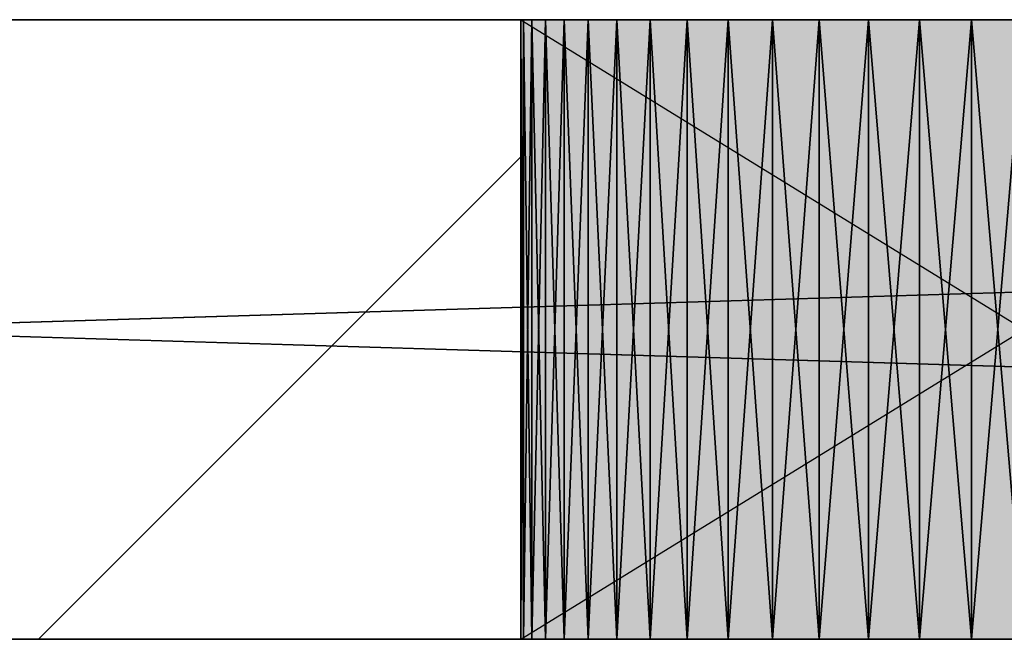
# Model space of a CAD drawing. Header units: millimetres. Extents: x 40580 to 559114, y -343730 to 81020.
# Tile 110 of 256: x 247700 to 248018, y -79493 to -79293. Entities that reach past the tile are written whole.
import ezdxf

# ---------------------------------------------------------------- set-up
doc = ezdxf.new("R2010")
doc.units = ezdxf.units.MM
doc.linetypes.add('______11', pattern=[500, 400, -50, 0, -50])
doc.linetypes.add('______5', pattern=[1100, 800, -100, 100, -100])
for name, color, linetype in [('____________', 7, 'Continuous'), ('___________________', 253, '______5'), ('__________________________', 22, 'Continuous')]:
    doc.layers.add(name, color=color, linetype=linetype)
doc.layers.add('Standard', color=7, linetype='Continuous', lineweight=25)

msp = doc.modelspace()

# ---------------------------------------------------------------- linework, layer by layer
at = {"layer": '____________', "color": 253, "linetype": '______5'}
msp.add_lwpolyline([(247706.44, -79493.15), (247706.44, -79493.15), (247862.15, -79337.44)], dxfattribs=at)
at = {"layer": '___________________', "color": 253, "linetype": '______11'}
msp.add_line((235004.65, -79293.15), (282084.65, -79293.15), dxfattribs=at)
msp.add_line((235004.65, -79293.15), (282084.65, -79293.15), dxfattribs=at)
at = {"layer": '__________________________', "color": 92, "linetype": 'Continuous'}
for p, q in [((248187.15, -79293.15), (247862.15, -79293.15)), ((247862.15, -79293.15), (247862.15, -79493.15)), ((247862.15, -79293.15), (248187.15, -79493.15)), ((247862.15, -79493.15), (248187.15, -79293.15)), ((247862.15, -79493.15), (248187.15, -79493.15))]:
    msp.add_line(p, q, dxfattribs=at)
at = {"layer": 'Standard', "color": 3, "linetype": 'Continuous'}
for points in [[(247862.15, -79493.15), (247862.15, -79293.15), (248187.15, -79493.15)], [(248187.15, -79493.15), (247862.15, -79293.15), (248187.15, -79293.15)]]:
    msp.add_solid(points, dxfattribs=at)

# ---------------------------------------------------------------- meshes
at = {"layer": '____________', "color": 7, "linetype": 'Continuous'}
mesh = msp.add_polyface(dxfattribs=at)
corners = [(250924.65, -79293.15, -3800), (244324.65, -79293.15, -3800), (244324.65, -79293.15, -350), (250924.65, -79293.15, -350), (246079.2, -79293.15, -2469.78), (246073.1, -79293.15, -2453.91), (246065.38, -79293.15, -2438.75), (246056.12, -79293.15, -2424.48), (246045.41, -79293.15, -2411.27), (246033.38, -79293.15, -2399.24), (246020.17, -79293.15, -2388.53), (246005.9, -79293.15, -2379.27), (245990.74, -79293.15, -2371.55), (245974.87, -79293.15, -2365.45), (245958.44, -79293.15, -2361.05), (245941.64, -79293.15, -2358.39), (245924.65, -79293.15, -2357.5), (245907.66, -79293.15, -2358.39), (245890.86, -79293.15, -2361.05), (245874.43, -79293.15, -2365.45), (245858.56, -79293.15, -2371.55), (245843.4, -79293.15, -2379.27), (245829.14, -79293.15, -2388.53), (245815.92, -79293.15, -2399.24), (245803.89, -79293.15, -2411.27), (245793.18, -79293.15, -2424.48), (245783.92, -79293.15, -2438.75), (245776.2, -79293.15, -2453.91), (245770.1, -79293.15, -2469.78), (245765.7, -79293.15, -2486.21), (245763.04, -79293.15, -2503.01), (245762.15, -79293.15, -2520), (245763.04, -79293.15, -2536.99), (245765.7, -79293.15, -2553.79), (245770.1, -79293.15, -2570.22), (245776.2, -79293.15, -2586.09), (245783.92, -79293.15, -2601.25), (245793.18, -79293.15, -2615.52), (245803.89, -79293.15, -2628.73), (245815.92, -79293.15, -2640.76), (245829.14, -79293.15, -2651.47), (245843.4, -79293.15, -2660.73), (245858.56, -79293.15, -2668.45), (245874.43, -79293.15, -2674.55), (245890.86, -79293.15, -2678.95), (245907.66, -79293.15, -2681.61), (245924.65, -79293.15, -2682.5), (245941.64, -79293.15, -2681.61), (245958.44, -79293.15, -2678.95), (245974.87, -79293.15, -2674.55), (245990.74, -79293.15, -2668.45), (246005.9, -79293.15, -2660.73), (246020.17, -79293.15, -2651.47), (246033.38, -79293.15, -2640.76), (246045.41, -79293.15, -2628.73), (246056.12, -79293.15, -2615.52), (246065.38, -79293.15, -2601.25), (246073.1, -79293.15, -2586.09), (246079.2, -79293.15, -2570.22), (246083.6, -79293.15, -2553.79), (246086.26, -79293.15, -2536.99), (246087.15, -79293.15, -2520), (246086.26, -79293.15, -2503.01), (246083.6, -79293.15, -2486.21), (246679.2, -79293.15, -2469.78), (246673.1, -79293.15, -2453.91), (246665.38, -79293.15, -2438.75), (246656.12, -79293.15, -2424.48), (246645.41, -79293.15, -2411.27), (246633.38, -79293.15, -2399.24), (246620.17, -79293.15, -2388.53), (246605.9, -79293.15, -2379.27), (246590.74, -79293.15, -2371.55), (246574.87, -79293.15, -2365.45), (246558.44, -79293.15, -2361.05), (246541.64, -79293.15, -2358.39), (246524.65, -79293.15, -2357.5), (246507.66, -79293.15, -2358.39), (246490.86, -79293.15, -2361.05), (246474.43, -79293.15, -2365.45), (246458.56, -79293.15, -2371.55), (246443.4, -79293.15, -2379.27), (246429.14, -79293.15, -2388.53), (246415.92, -79293.15, -2399.24), (246403.89, -79293.15, -2411.27), (246393.18, -79293.15, -2424.48), (246383.92, -79293.15, -2438.75), (246376.2, -79293.15, -2453.91), (246370.1, -79293.15, -2469.78), (246365.7, -79293.15, -2486.21), (246363.04, -79293.15, -2503.01), (246362.15, -79293.15, -2520), (246363.04, -79293.15, -2536.99), (246365.7, -79293.15, -2553.79), (246370.1, -79293.15, -2570.22), (246376.2, -79293.15, -2586.09), (246383.92, -79293.15, -2601.25), (246393.18, -79293.15, -2615.52), (246403.89, -79293.15, -2628.73), (246415.92, -79293.15, -2640.76), (246429.14, -79293.15, -2651.47), (246443.4, -79293.15, -2660.73), (246458.56, -79293.15, -2668.45), (246474.43, -79293.15, -2674.55), (246490.86, -79293.15, -2678.95), (246507.66, -79293.15, -2681.61), (246524.65, -79293.15, -2682.5), (246541.64, -79293.15, -2681.61), (246558.44, -79293.15, -2678.95), (246574.87, -79293.15, -2674.55), (246590.74, -79293.15, -2668.45), (246605.9, -79293.15, -2660.73), (246620.17, -79293.15, -2651.47), (246633.38, -79293.15, -2640.76), (246645.41, -79293.15, -2628.73), (246656.12, -79293.15, -2615.52), (246665.38, -79293.15, -2601.25), (246673.1, -79293.15, -2586.09), (246679.2, -79293.15, -2570.22), (246683.6, -79293.15, -2553.79), (246686.26, -79293.15, -2536.99), (246687.15, -79293.15, -2520), (246686.26, -79293.15, -2503.01), (246683.6, -79293.15, -2486.21), (248179.2, -79293.15, -2469.78), (248173.1, -79293.15, -2453.91), (248165.38, -79293.15, -2438.75), (248156.12, -79293.15, -2424.48), (248145.41, -79293.15, -2411.27), (248133.38, -79293.15, -2399.24), (248120.17, -79293.15, -2388.53), (248105.9, -79293.15, -2379.27), (248090.74, -79293.15, -2371.55), (248074.87, -79293.15, -2365.45), (248058.44, -79293.15, -2361.05), (248041.64, -79293.15, -2358.39), (248024.65, -79293.15, -2357.5), (248007.66, -79293.15, -2358.39), (247990.86, -79293.15, -2361.05), (247974.43, -79293.15, -2365.45), (247958.56, -79293.15, -2371.55), (247943.4, -79293.15, -2379.27), (247929.14, -79293.15, -2388.53), (247915.92, -79293.15, -2399.24), (247903.89, -79293.15, -2411.27), (247893.18, -79293.15, -2424.48), (247883.92, -79293.15, -2438.75), (247876.2, -79293.15, -2453.91), (247870.1, -79293.15, -2469.78), (247865.7, -79293.15, -2486.21), (247863.04, -79293.15, -2503.01), (247862.15, -79293.15, -2520), (247863.04, -79293.15, -2536.99), (247865.7, -79293.15, -2553.79), (247870.1, -79293.15, -2570.22), (247876.2, -79293.15, -2586.09), (247883.92, -79293.15, -2601.25), (247893.18, -79293.15, -2615.52), (247903.89, -79293.15, -2628.73), (247915.92, -79293.15, -2640.76), (247929.14, -79293.15, -2651.47), (247943.4, -79293.15, -2660.73), (247958.56, -79293.15, -2668.45), (247974.43, -79293.15, -2674.55), (247990.86, -79293.15, -2678.95), (248007.66, -79293.15, -2681.61), (248024.65, -79293.15, -2682.5), (248041.64, -79293.15, -2681.61), (248058.44, -79293.15, -2678.95), (248074.87, -79293.15, -2674.55), (248090.74, -79293.15, -2668.45), (248105.9, -79293.15, -2660.73), (248120.17, -79293.15, -2651.47), (248133.38, -79293.15, -2640.76), (248145.41, -79293.15, -2628.73), (248156.12, -79293.15, -2615.52), (248165.38, -79293.15, -2601.25), (248173.1, -79293.15, -2586.09), (248179.2, -79293.15, -2570.22), (248183.6, -79293.15, -2553.79), (248186.26, -79293.15, -2536.99), (248187.15, -79293.15, -2520), (248186.26, -79293.15, -2503.01), (248183.6, -79293.15, -2486.21)]
mesh.append_faces([[corners[k] for k in face] for face in [(0, 57, 104), (0, 119, 165), (138, 122, 3), (79, 5, 3)]], dxfattribs={"vtx0": -1, "vtx1": -1, "vtx2": -1, "color": 7})
mesh.append_faces([[corners[k] for k in face] for face in [(93, 57, 58), (60, 92, 93), (120, 155, 156), (121, 148, 149), (151, 120, 121), (0, 124, 125), (127, 3, 0), (148, 121, 122), (90, 4, 5), (9, 2, 3), (24, 1, 2)]], dxfattribs={"vtx0": -1, "vtx2": -1, "color": 7})
mesh.append_faces([[corners[k] for k in face] for face in [(58, 59, 93), (59, 60, 93), (60, 61, 92), (61, 62, 92), (62, 63, 92), (63, 4, 92), (93, 94, 57), (94, 95, 57), (95, 96, 57), (96, 97, 57), (97, 98, 57), (98, 99, 57), (99, 100, 57), (100, 101, 57), (101, 102, 57), (102, 103, 57), (103, 104, 57), (104, 105, 0), (105, 106, 0), (106, 107, 0), (107, 108, 0), (108, 109, 0), (109, 110, 0), (110, 111, 0), (111, 112, 0), (112, 113, 0), (113, 114, 0), (114, 115, 0), (115, 116, 0), (116, 117, 0), (117, 118, 0), (118, 119, 0), (119, 120, 156), (156, 157, 119), (157, 158, 119), (158, 159, 119), (159, 160, 119), (160, 161, 119), (161, 162, 119), (162, 163, 119), (163, 164, 119), (164, 165, 119), (165, 166, 0), (166, 167, 0), (167, 168, 0), (168, 169, 0), (169, 170, 0), (170, 171, 0), (171, 172, 0), (172, 173, 0), (173, 174, 0), (174, 175, 0), (175, 176, 0), (176, 177, 0), (177, 178, 0), (178, 179, 0), (179, 180, 0), (180, 181, 0), (181, 182, 0), (182, 183, 0), (183, 124, 0), (149, 150, 121), (150, 151, 121), (151, 152, 120), (152, 153, 120), (153, 154, 120), (154, 155, 120), (125, 126, 0), (126, 127, 0), (127, 128, 3), (128, 129, 3), (129, 130, 3), (130, 131, 3), (131, 132, 3), (132, 133, 3), (133, 134, 3), (134, 135, 3), (135, 136, 3), (136, 137, 3), (137, 138, 3), (138, 139, 122), (139, 140, 122), (140, 141, 122), (141, 142, 122), (142, 143, 122), (143, 144, 122), (144, 145, 122), (145, 146, 122), (146, 147, 122), (147, 148, 122), (122, 123, 3), (123, 64, 3), (64, 65, 3), (65, 66, 3), (66, 67, 3), (67, 68, 3), (68, 69, 3), (69, 70, 3), (70, 71, 3), (71, 72, 3), (72, 73, 3), (73, 74, 3), (74, 75, 3), (75, 76, 3), (76, 77, 3), (77, 78, 3), (78, 79, 3), (79, 80, 5), (80, 81, 5), (81, 82, 5), (82, 83, 5), (83, 84, 5), (84, 85, 5), (85, 86, 5), (86, 87, 5), (87, 88, 5), (88, 89, 5), (89, 90, 5), (90, 91, 4), (91, 92, 4), (5, 6, 3), (6, 7, 3), (7, 8, 3), (8, 9, 3), (9, 10, 2), (10, 11, 2), (11, 12, 2), (12, 13, 2), (13, 14, 2), (14, 15, 2), (15, 16, 2), (16, 17, 2), (17, 18, 2), (18, 19, 2), (19, 20, 2), (20, 21, 2), (21, 22, 2), (22, 23, 2), (23, 24, 2), (24, 25, 1), (25, 26, 1), (26, 27, 1), (27, 28, 1), (28, 29, 1), (29, 30, 1), (30, 31, 1), (31, 32, 1), (32, 33, 1), (33, 34, 1), (34, 35, 1), (35, 36, 1), (36, 37, 1), (37, 38, 1), (38, 39, 1), (39, 40, 1), (40, 41, 1), (41, 42, 1), (42, 43, 1), (43, 44, 1), (44, 45, 1), (45, 46, 1), (46, 47, 1), (47, 48, 1), (48, 49, 1), (49, 50, 1), (50, 51, 1), (51, 52, 1), (0, 1, 52), (52, 53, 0), (53, 54, 0), (54, 55, 0), (55, 56, 0), (56, 57, 0)]], dxfattribs={"vtx1": -1, "vtx2": -1, "color": 7})
mesh = msp.add_polyface(dxfattribs=at)
corners = [(244324.65, -79493.15, -3800), (244324.65, -79293.15, -3800), (250924.65, -79293.15, -3800), (250924.65, -79493.15, -3800)]
mesh.append_faces([[corners[k] for k in face] for face in [(1, 2, 0)]], dxfattribs={"vtx1": -1, "color": 7})
mesh.append_faces([[corners[k] for k in face] for face in [(2, 3, 0)]], dxfattribs={"vtx2": -1, "color": 7})
mesh = msp.add_polyface(dxfattribs=at)
corners = [(244324.65, -79293.15, -350), (244324.65, -79493.15, -350), (250924.65, -79493.15, -350), (250924.65, -79293.15, -350)]
mesh.append_faces([[corners[k] for k in face] for face in [(1, 2, 0)]], dxfattribs={"vtx1": -1, "color": 7})
mesh.append_faces([[corners[k] for k in face] for face in [(2, 3, 0)]], dxfattribs={"vtx2": -1, "color": 7})
mesh = msp.add_polyface(dxfattribs=at)
corners = [(247863.04, -79293.15, -2536.99), (247862.15, -79293.15, -2520), (247862.15, -79493.15, -2520), (247863.04, -79493.15, -2536.99)]
mesh.append_faces([[corners[k] for k in face] for face in [(1, 2, 0)]], dxfattribs={"vtx1": -1, "color": 7})
mesh.append_faces([[corners[k] for k in face] for face in [(2, 3, 0)]], dxfattribs={"vtx2": -1, "color": 7})
mesh = msp.add_polyface(dxfattribs=at)
corners = [(247862.15, -79293.15, -2520), (247863.04, -79293.15, -2503.01), (247863.04, -79493.15, -2503.01), (247862.15, -79493.15, -2520)]
mesh.append_faces([[corners[k] for k in face] for face in [(1, 2, 0)]], dxfattribs={"vtx1": -1, "color": 7})
mesh.append_faces([[corners[k] for k in face] for face in [(2, 3, 0)]], dxfattribs={"vtx2": -1, "color": 7})
mesh = msp.add_polyface(dxfattribs=at)
corners = [(247865.7, -79293.15, -2553.79), (247863.04, -79293.15, -2536.99), (247863.04, -79493.15, -2536.99), (247865.7, -79493.15, -2553.79)]
mesh.append_faces([[corners[k] for k in face] for face in [(1, 2, 0)]], dxfattribs={"vtx1": -1, "color": 7})
mesh.append_faces([[corners[k] for k in face] for face in [(2, 3, 0)]], dxfattribs={"vtx2": -1, "color": 7})
mesh = msp.add_polyface(dxfattribs=at)
corners = [(247863.04, -79293.15, -2503.01), (247865.7, -79293.15, -2486.21), (247865.7, -79493.15, -2486.21), (247863.04, -79493.15, -2503.01)]
mesh.append_faces([[corners[k] for k in face] for face in [(1, 2, 0)]], dxfattribs={"vtx1": -1, "color": 7})
mesh.append_faces([[corners[k] for k in face] for face in [(2, 3, 0)]], dxfattribs={"vtx2": -1, "color": 7})
mesh = msp.add_polyface(dxfattribs=at)
corners = [(247870.1, -79293.15, -2570.22), (247865.7, -79293.15, -2553.79), (247865.7, -79493.15, -2553.79), (247870.1, -79493.15, -2570.22)]
mesh.append_faces([[corners[k] for k in face] for face in [(1, 2, 0)]], dxfattribs={"vtx1": -1, "color": 7})
mesh.append_faces([[corners[k] for k in face] for face in [(2, 3, 0)]], dxfattribs={"vtx2": -1, "color": 7})
mesh = msp.add_polyface(dxfattribs=at)
corners = [(247865.7, -79293.15, -2486.21), (247870.1, -79293.15, -2469.78), (247870.1, -79493.15, -2469.78), (247865.7, -79493.15, -2486.21)]
mesh.append_faces([[corners[k] for k in face] for face in [(1, 2, 0)]], dxfattribs={"vtx1": -1, "color": 7})
mesh.append_faces([[corners[k] for k in face] for face in [(2, 3, 0)]], dxfattribs={"vtx2": -1, "color": 7})
mesh = msp.add_polyface(dxfattribs=at)
corners = [(247876.2, -79293.15, -2586.09), (247870.1, -79293.15, -2570.22), (247870.1, -79493.15, -2570.22), (247876.2, -79493.15, -2586.09)]
mesh.append_faces([[corners[k] for k in face] for face in [(1, 2, 0)]], dxfattribs={"vtx1": -1, "color": 7})
mesh.append_faces([[corners[k] for k in face] for face in [(2, 3, 0)]], dxfattribs={"vtx2": -1, "color": 7})
mesh = msp.add_polyface(dxfattribs=at)
corners = [(247870.1, -79293.15, -2469.78), (247876.2, -79293.15, -2453.91), (247876.2, -79493.15, -2453.91), (247870.1, -79493.15, -2469.78)]
mesh.append_faces([[corners[k] for k in face] for face in [(1, 2, 0)]], dxfattribs={"vtx1": -1, "color": 7})
mesh.append_faces([[corners[k] for k in face] for face in [(2, 3, 0)]], dxfattribs={"vtx2": -1, "color": 7})
mesh = msp.add_polyface(dxfattribs=at)
corners = [(247883.92, -79293.15, -2601.25), (247876.2, -79293.15, -2586.09), (247876.2, -79493.15, -2586.09), (247883.92, -79493.15, -2601.25)]
mesh.append_faces([[corners[k] for k in face] for face in [(1, 2, 0)]], dxfattribs={"vtx1": -1, "color": 7})
mesh.append_faces([[corners[k] for k in face] for face in [(2, 3, 0)]], dxfattribs={"vtx2": -1, "color": 7})
mesh = msp.add_polyface(dxfattribs=at)
corners = [(247876.2, -79293.15, -2453.91), (247883.92, -79293.15, -2438.75), (247883.92, -79493.15, -2438.75), (247876.2, -79493.15, -2453.91)]
mesh.append_faces([[corners[k] for k in face] for face in [(1, 2, 0)]], dxfattribs={"vtx1": -1, "color": 7})
mesh.append_faces([[corners[k] for k in face] for face in [(2, 3, 0)]], dxfattribs={"vtx2": -1, "color": 7})
mesh = msp.add_polyface(dxfattribs=at)
corners = [(247893.18, -79293.15, -2615.52), (247883.92, -79293.15, -2601.25), (247883.92, -79493.15, -2601.25), (247893.18, -79493.15, -2615.52)]
mesh.append_faces([[corners[k] for k in face] for face in [(1, 2, 0)]], dxfattribs={"vtx1": -1, "color": 7})
mesh.append_faces([[corners[k] for k in face] for face in [(2, 3, 0)]], dxfattribs={"vtx2": -1, "color": 7})
mesh = msp.add_polyface(dxfattribs=at)
corners = [(247883.92, -79293.15, -2438.75), (247893.18, -79293.15, -2424.48), (247893.18, -79493.15, -2424.48), (247883.92, -79493.15, -2438.75)]
mesh.append_faces([[corners[k] for k in face] for face in [(1, 2, 0)]], dxfattribs={"vtx1": -1, "color": 7})
mesh.append_faces([[corners[k] for k in face] for face in [(2, 3, 0)]], dxfattribs={"vtx2": -1, "color": 7})
mesh = msp.add_polyface(dxfattribs=at)
corners = [(247903.89, -79293.15, -2628.73), (247893.18, -79293.15, -2615.52), (247893.18, -79493.15, -2615.52), (247903.89, -79493.15, -2628.73)]
mesh.append_faces([[corners[k] for k in face] for face in [(1, 2, 0)]], dxfattribs={"vtx1": -1, "color": 7})
mesh.append_faces([[corners[k] for k in face] for face in [(2, 3, 0)]], dxfattribs={"vtx2": -1, "color": 7})
mesh = msp.add_polyface(dxfattribs=at)
corners = [(247893.18, -79293.15, -2424.48), (247903.89, -79293.15, -2411.27), (247903.89, -79493.15, -2411.27), (247893.18, -79493.15, -2424.48)]
mesh.append_faces([[corners[k] for k in face] for face in [(1, 2, 0)]], dxfattribs={"vtx1": -1, "color": 7})
mesh.append_faces([[corners[k] for k in face] for face in [(2, 3, 0)]], dxfattribs={"vtx2": -1, "color": 7})
mesh = msp.add_polyface(dxfattribs=at)
corners = [(247915.92, -79293.15, -2640.76), (247903.89, -79293.15, -2628.73), (247903.89, -79493.15, -2628.73), (247915.92, -79493.15, -2640.76)]
mesh.append_faces([[corners[k] for k in face] for face in [(1, 2, 0)]], dxfattribs={"vtx1": -1, "color": 7})
mesh.append_faces([[corners[k] for k in face] for face in [(2, 3, 0)]], dxfattribs={"vtx2": -1, "color": 7})
mesh = msp.add_polyface(dxfattribs=at)
corners = [(247903.89, -79293.15, -2411.27), (247915.92, -79293.15, -2399.24), (247915.92, -79493.15, -2399.24), (247903.89, -79493.15, -2411.27)]
mesh.append_faces([[corners[k] for k in face] for face in [(1, 2, 0)]], dxfattribs={"vtx1": -1, "color": 7})
mesh.append_faces([[corners[k] for k in face] for face in [(2, 3, 0)]], dxfattribs={"vtx2": -1, "color": 7})
mesh = msp.add_polyface(dxfattribs=at)
corners = [(247929.14, -79293.15, -2651.47), (247915.92, -79293.15, -2640.76), (247915.92, -79493.15, -2640.76), (247929.14, -79493.15, -2651.47)]
mesh.append_faces([[corners[k] for k in face] for face in [(1, 2, 0)]], dxfattribs={"vtx1": -1, "color": 7})
mesh.append_faces([[corners[k] for k in face] for face in [(2, 3, 0)]], dxfattribs={"vtx2": -1, "color": 7})
mesh = msp.add_polyface(dxfattribs=at)
corners = [(247915.92, -79293.15, -2399.24), (247929.14, -79293.15, -2388.53), (247929.14, -79493.15, -2388.53), (247915.92, -79493.15, -2399.24)]
mesh.append_faces([[corners[k] for k in face] for face in [(1, 2, 0)]], dxfattribs={"vtx1": -1, "color": 7})
mesh.append_faces([[corners[k] for k in face] for face in [(2, 3, 0)]], dxfattribs={"vtx2": -1, "color": 7})
mesh = msp.add_polyface(dxfattribs=at)
corners = [(247943.4, -79293.15, -2660.73), (247929.14, -79293.15, -2651.47), (247929.14, -79493.15, -2651.47), (247943.4, -79493.15, -2660.73)]
mesh.append_faces([[corners[k] for k in face] for face in [(1, 2, 0)]], dxfattribs={"vtx1": -1, "color": 7})
mesh.append_faces([[corners[k] for k in face] for face in [(2, 3, 0)]], dxfattribs={"vtx2": -1, "color": 7})
mesh = msp.add_polyface(dxfattribs=at)
corners = [(247929.14, -79293.15, -2388.53), (247943.4, -79293.15, -2379.27), (247943.4, -79493.15, -2379.27), (247929.14, -79493.15, -2388.53)]
mesh.append_faces([[corners[k] for k in face] for face in [(1, 2, 0)]], dxfattribs={"vtx1": -1, "color": 7})
mesh.append_faces([[corners[k] for k in face] for face in [(2, 3, 0)]], dxfattribs={"vtx2": -1, "color": 7})
mesh = msp.add_polyface(dxfattribs=at)
corners = [(247958.56, -79293.15, -2668.45), (247943.4, -79293.15, -2660.73), (247943.4, -79493.15, -2660.73), (247958.56, -79493.15, -2668.45)]
mesh.append_faces([[corners[k] for k in face] for face in [(1, 2, 0)]], dxfattribs={"vtx1": -1, "color": 7})
mesh.append_faces([[corners[k] for k in face] for face in [(2, 3, 0)]], dxfattribs={"vtx2": -1, "color": 7})
mesh = msp.add_polyface(dxfattribs=at)
corners = [(247943.4, -79293.15, -2379.27), (247958.56, -79293.15, -2371.55), (247958.56, -79493.15, -2371.55), (247943.4, -79493.15, -2379.27)]
mesh.append_faces([[corners[k] for k in face] for face in [(1, 2, 0)]], dxfattribs={"vtx1": -1, "color": 7})
mesh.append_faces([[corners[k] for k in face] for face in [(2, 3, 0)]], dxfattribs={"vtx2": -1, "color": 7})
mesh = msp.add_polyface(dxfattribs=at)
corners = [(247974.43, -79293.15, -2674.55), (247958.56, -79293.15, -2668.45), (247958.56, -79493.15, -2668.45), (247974.43, -79493.15, -2674.55)]
mesh.append_faces([[corners[k] for k in face] for face in [(1, 2, 0)]], dxfattribs={"vtx1": -1, "color": 7})
mesh.append_faces([[corners[k] for k in face] for face in [(2, 3, 0)]], dxfattribs={"vtx2": -1, "color": 7})
mesh = msp.add_polyface(dxfattribs=at)
corners = [(247958.56, -79293.15, -2371.55), (247974.43, -79293.15, -2365.45), (247974.43, -79493.15, -2365.45), (247958.56, -79493.15, -2371.55)]
mesh.append_faces([[corners[k] for k in face] for face in [(1, 2, 0)]], dxfattribs={"vtx1": -1, "color": 7})
mesh.append_faces([[corners[k] for k in face] for face in [(2, 3, 0)]], dxfattribs={"vtx2": -1, "color": 7})
mesh = msp.add_polyface(dxfattribs=at)
corners = [(247990.86, -79293.15, -2678.95), (247974.43, -79293.15, -2674.55), (247974.43, -79493.15, -2674.55), (247990.86, -79493.15, -2678.95)]
mesh.append_faces([[corners[k] for k in face] for face in [(1, 2, 0)]], dxfattribs={"vtx1": -1, "color": 7})
mesh.append_faces([[corners[k] for k in face] for face in [(2, 3, 0)]], dxfattribs={"vtx2": -1, "color": 7})
mesh = msp.add_polyface(dxfattribs=at)
corners = [(247974.43, -79293.15, -2365.45), (247990.86, -79293.15, -2361.05), (247990.86, -79493.15, -2361.05), (247974.43, -79493.15, -2365.45)]
mesh.append_faces([[corners[k] for k in face] for face in [(1, 2, 0)]], dxfattribs={"vtx1": -1, "color": 7})
mesh.append_faces([[corners[k] for k in face] for face in [(2, 3, 0)]], dxfattribs={"vtx2": -1, "color": 7})
mesh = msp.add_polyface(dxfattribs=at)
corners = [(248007.66, -79293.15, -2681.61), (247990.86, -79293.15, -2678.95), (247990.86, -79493.15, -2678.95), (248007.66, -79493.15, -2681.61)]
mesh.append_faces([[corners[k] for k in face] for face in [(1, 2, 0)]], dxfattribs={"vtx1": -1, "color": 7})
mesh.append_faces([[corners[k] for k in face] for face in [(2, 3, 0)]], dxfattribs={"vtx2": -1, "color": 7})
mesh = msp.add_polyface(dxfattribs=at)
corners = [(247990.86, -79293.15, -2361.05), (248007.66, -79293.15, -2358.39), (248007.66, -79493.15, -2358.39), (247990.86, -79493.15, -2361.05)]
mesh.append_faces([[corners[k] for k in face] for face in [(1, 2, 0)]], dxfattribs={"vtx1": -1, "color": 7})
mesh.append_faces([[corners[k] for k in face] for face in [(2, 3, 0)]], dxfattribs={"vtx2": -1, "color": 7})
mesh = msp.add_polyface(dxfattribs=at)
corners = [(248024.65, -79293.15, -2682.5), (248007.66, -79293.15, -2681.61), (248007.66, -79493.15, -2681.61), (248024.65, -79493.15, -2682.5)]
mesh.append_faces([[corners[k] for k in face] for face in [(1, 2, 0)]], dxfattribs={"vtx1": -1, "color": 7})
mesh.append_faces([[corners[k] for k in face] for face in [(2, 3, 0)]], dxfattribs={"vtx2": -1, "color": 7})
mesh = msp.add_polyface(dxfattribs=at)
corners = [(248007.66, -79293.15, -2358.39), (248024.65, -79293.15, -2357.5), (248024.65, -79493.15, -2357.5), (248007.66, -79493.15, -2358.39)]
mesh.append_faces([[corners[k] for k in face] for face in [(1, 2, 0)]], dxfattribs={"vtx1": -1, "color": 7})
mesh.append_faces([[corners[k] for k in face] for face in [(2, 3, 0)]], dxfattribs={"vtx2": -1, "color": 7})
mesh = msp.add_polyface(dxfattribs=at)
corners = [(244324.65, -79493.15, -3800), (250924.65, -79493.15, -3800), (250924.65, -79493.15, -350), (244324.65, -79493.15, -350), (246083.6, -79493.15, -2553.79), (246079.2, -79493.15, -2570.22), (246073.1, -79493.15, -2586.09), (246065.38, -79493.15, -2601.25), (246056.12, -79493.15, -2615.52), (246045.41, -79493.15, -2628.73), (246033.38, -79493.15, -2640.76), (246020.17, -79493.15, -2651.47), (246005.9, -79493.15, -2660.73), (245990.74, -79493.15, -2668.45), (245974.87, -79493.15, -2674.55), (245958.44, -79493.15, -2678.95), (245941.64, -79493.15, -2681.61), (245924.65, -79493.15, -2682.5), (245907.66, -79493.15, -2681.61), (245890.86, -79493.15, -2678.95), (245874.43, -79493.15, -2674.55), (245858.56, -79493.15, -2668.45), (245843.4, -79493.15, -2660.73), (245829.14, -79493.15, -2651.47), (245815.92, -79493.15, -2640.76), (245803.89, -79493.15, -2628.73), (245793.18, -79493.15, -2615.52), (245783.92, -79493.15, -2601.25), (245776.2, -79493.15, -2586.09), (245770.1, -79493.15, -2570.22), (245765.7, -79493.15, -2553.79), (245763.04, -79493.15, -2536.99), (245762.15, -79493.15, -2520), (245763.04, -79493.15, -2503.01), (245765.7, -79493.15, -2486.21), (245770.1, -79493.15, -2469.78), (245776.2, -79493.15, -2453.91), (245783.92, -79493.15, -2438.75), (245793.18, -79493.15, -2424.48), (245803.89, -79493.15, -2411.27), (245815.92, -79493.15, -2399.24), (245829.14, -79493.15, -2388.53), (245843.4, -79493.15, -2379.27), (245858.56, -79493.15, -2371.55), (245874.43, -79493.15, -2365.45), (245890.86, -79493.15, -2361.05), (245907.66, -79493.15, -2358.39), (245924.65, -79493.15, -2357.5), (245941.64, -79493.15, -2358.39), (245958.44, -79493.15, -2361.05), (245974.87, -79493.15, -2365.45), (245990.74, -79493.15, -2371.55), (246005.9, -79493.15, -2379.27), (246020.17, -79493.15, -2388.53), (246033.38, -79493.15, -2399.24), (246045.41, -79493.15, -2411.27), (246056.12, -79493.15, -2424.48), (246065.38, -79493.15, -2438.75), (246073.1, -79493.15, -2453.91), (246079.2, -79493.15, -2469.78), (246083.6, -79493.15, -2486.21), (246086.26, -79493.15, -2503.01), (246087.15, -79493.15, -2520), (246086.26, -79493.15, -2536.99), (246683.6, -79493.15, -2553.79), (246679.2, -79493.15, -2570.22), (246673.1, -79493.15, -2586.09), (246665.38, -79493.15, -2601.25), (246656.12, -79493.15, -2615.52), (246645.41, -79493.15, -2628.73), (246633.38, -79493.15, -2640.76), (246620.17, -79493.15, -2651.47), (246605.9, -79493.15, -2660.73), (246590.74, -79493.15, -2668.45), (246574.87, -79493.15, -2674.55), (246558.44, -79493.15, -2678.95), (246541.64, -79493.15, -2681.61), (246524.65, -79493.15, -2682.5), (246507.66, -79493.15, -2681.61), (246490.86, -79493.15, -2678.95), (246474.43, -79493.15, -2674.55), (246458.56, -79493.15, -2668.45), (246443.4, -79493.15, -2660.73), (246429.14, -79493.15, -2651.47), (246415.92, -79493.15, -2640.76), (246403.89, -79493.15, -2628.73), (246393.18, -79493.15, -2615.52), (246383.92, -79493.15, -2601.25), (246376.2, -79493.15, -2586.09), (246370.1, -79493.15, -2570.22), (246365.7, -79493.15, -2553.79), (246363.04, -79493.15, -2536.99), (246362.15, -79493.15, -2520), (246363.04, -79493.15, -2503.01), (246365.7, -79493.15, -2486.21), (246370.1, -79493.15, -2469.78), (246376.2, -79493.15, -2453.91), (246383.92, -79493.15, -2438.75), (246393.18, -79493.15, -2424.48), (246403.89, -79493.15, -2411.27), (246415.92, -79493.15, -2399.24), (246429.14, -79493.15, -2388.53), (246443.4, -79493.15, -2379.27), (246458.56, -79493.15, -2371.55), (246474.43, -79493.15, -2365.45), (246490.86, -79493.15, -2361.05), (246507.66, -79493.15, -2358.39), (246524.65, -79493.15, -2357.5), (246541.64, -79493.15, -2358.39), (246558.44, -79493.15, -2361.05), (246574.87, -79493.15, -2365.45), (246590.74, -79493.15, -2371.55), (246605.9, -79493.15, -2379.27), (246620.17, -79493.15, -2388.53), (246633.38, -79493.15, -2399.24), (246645.41, -79493.15, -2411.27), (246656.12, -79493.15, -2424.48), (246665.38, -79493.15, -2438.75), (246673.1, -79493.15, -2453.91), (246679.2, -79493.15, -2469.78), (246683.6, -79493.15, -2486.21), (246686.26, -79493.15, -2503.01), (246687.15, -79493.15, -2520), (246686.26, -79493.15, -2536.99), (248183.6, -79493.15, -2553.79), (248179.2, -79493.15, -2570.22), (248173.1, -79493.15, -2586.09), (248165.38, -79493.15, -2601.25), (248156.12, -79493.15, -2615.52), (248145.41, -79493.15, -2628.73), (248133.38, -79493.15, -2640.76), (248120.17, -79493.15, -2651.47), (248105.9, -79493.15, -2660.73), (248090.74, -79493.15, -2668.45), (248074.87, -79493.15, -2674.55), (248058.44, -79493.15, -2678.95), (248041.64, -79493.15, -2681.61), (248024.65, -79493.15, -2682.5), (248007.66, -79493.15, -2681.61), (247990.86, -79493.15, -2678.95), (247974.43, -79493.15, -2674.55), (247958.56, -79493.15, -2668.45), (247943.4, -79493.15, -2660.73), (247929.14, -79493.15, -2651.47), (247915.92, -79493.15, -2640.76), (247903.89, -79493.15, -2628.73), (247893.18, -79493.15, -2615.52), (247883.92, -79493.15, -2601.25), (247876.2, -79493.15, -2586.09), (247870.1, -79493.15, -2570.22), (247865.7, -79493.15, -2553.79), (247863.04, -79493.15, -2536.99), (247862.15, -79493.15, -2520), (247863.04, -79493.15, -2503.01), (247865.7, -79493.15, -2486.21), (247870.1, -79493.15, -2469.78), (247876.2, -79493.15, -2453.91), (247883.92, -79493.15, -2438.75), (247893.18, -79493.15, -2424.48), (247903.89, -79493.15, -2411.27), (247915.92, -79493.15, -2399.24), (247929.14, -79493.15, -2388.53), (247943.4, -79493.15, -2379.27), (247958.56, -79493.15, -2371.55), (247974.43, -79493.15, -2365.45), (247990.86, -79493.15, -2361.05), (248007.66, -79493.15, -2358.39), (248024.65, -79493.15, -2357.5), (248041.64, -79493.15, -2358.39), (248058.44, -79493.15, -2361.05), (248074.87, -79493.15, -2365.45), (248090.74, -79493.15, -2371.55), (248105.9, -79493.15, -2379.27), (248120.17, -79493.15, -2388.53), (248133.38, -79493.15, -2399.24), (248145.41, -79493.15, -2411.27), (248156.12, -79493.15, -2424.48), (248165.38, -79493.15, -2438.75), (248173.1, -79493.15, -2453.91), (248179.2, -79493.15, -2469.78), (248183.6, -79493.15, -2486.21), (248186.26, -79493.15, -2503.01), (248187.15, -79493.15, -2520), (248186.26, -79493.15, -2536.99)]
mesh.append_faces([[corners[k] for k in face] for face in [(2, 57, 105), (2, 120, 166), (139, 123, 1), (79, 6, 1)]], dxfattribs={"vtx0": -1, "vtx1": -1, "vtx2": -1, "color": 7})
mesh.append_faces([[corners[k] for k in face] for face in [(5, 82, 83), (84, 4, 5), (4, 84, 85), (91, 63, 4), (92, 62, 63), (93, 59, 60), (62, 92, 93), (94, 57, 58), (59, 93, 94), (121, 156, 157), (176, 1, 2), (122, 149, 150), (152, 121, 122), (1, 124, 125), (149, 122, 123), (82, 5, 6), (12, 0, 1)]], dxfattribs={"vtx0": -1, "vtx2": -1, "color": 7})
mesh.append_faces([[corners[k] for k in face] for face in [(83, 84, 5), (85, 86, 4), (86, 87, 4), (87, 88, 4), (88, 89, 4), (89, 90, 4), (90, 91, 4), (91, 92, 63), (60, 61, 93), (61, 62, 93), (58, 59, 94), (94, 95, 57), (95, 96, 57), (96, 97, 57), (97, 98, 57), (98, 99, 57), (99, 100, 57), (100, 101, 57), (101, 102, 57), (102, 103, 57), (103, 104, 57), (104, 105, 57), (105, 106, 2), (106, 107, 2), (107, 108, 2), (108, 109, 2), (109, 110, 2), (110, 111, 2), (111, 112, 2), (112, 113, 2), (113, 114, 2), (114, 115, 2), (115, 116, 2), (116, 117, 2), (117, 118, 2), (118, 119, 2), (119, 120, 2), (120, 121, 157), (157, 158, 120), (158, 159, 120), (159, 160, 120), (160, 161, 120), (161, 162, 120), (162, 163, 120), (163, 164, 120), (164, 165, 120), (165, 166, 120), (166, 167, 2), (167, 168, 2), (168, 169, 2), (169, 170, 2), (170, 171, 2), (171, 172, 2), (172, 173, 2), (173, 174, 2), (174, 175, 2), (175, 176, 2), (176, 177, 1), (177, 178, 1), (178, 179, 1), (179, 180, 1), (180, 181, 1), (181, 182, 1), (182, 183, 1), (183, 124, 1), (150, 151, 122), (151, 152, 122), (152, 153, 121), (153, 154, 121), (154, 155, 121), (155, 156, 121), (125, 126, 1), (126, 127, 1), (127, 128, 1), (128, 129, 1), (129, 130, 1), (130, 131, 1), (131, 132, 1), (132, 133, 1), (133, 134, 1), (134, 135, 1), (135, 136, 1), (136, 137, 1), (137, 138, 1), (138, 139, 1), (139, 140, 123), (140, 141, 123), (141, 142, 123), (142, 143, 123), (143, 144, 123), (144, 145, 123), (145, 146, 123), (146, 147, 123), (147, 148, 123), (148, 149, 123), (123, 64, 1), (64, 65, 1), (65, 66, 1), (66, 67, 1), (67, 68, 1), (68, 69, 1), (69, 70, 1), (70, 71, 1), (71, 72, 1), (72, 73, 1), (73, 74, 1), (74, 75, 1), (75, 76, 1), (76, 77, 1), (77, 78, 1), (78, 79, 1), (79, 80, 6), (80, 81, 6), (81, 82, 6), (6, 7, 1), (7, 8, 1), (8, 9, 1), (9, 10, 1), (10, 11, 1), (11, 12, 1), (12, 13, 0), (13, 14, 0), (14, 15, 0), (15, 16, 0), (16, 17, 0), (17, 18, 0), (18, 19, 0), (19, 20, 0), (20, 21, 0), (21, 22, 0), (22, 23, 0), (23, 24, 0), (24, 25, 0), (25, 26, 0), (26, 27, 0), (27, 28, 0), (28, 29, 0), (29, 30, 0), (30, 31, 0), (31, 32, 0), (32, 33, 0), (33, 34, 0), (34, 35, 0), (35, 36, 0), (36, 37, 0), (37, 38, 0), (38, 39, 0), (39, 40, 0), (3, 0, 40), (40, 41, 3), (41, 42, 3), (42, 43, 3), (43, 44, 3), (44, 45, 3), (45, 46, 3), (46, 47, 3), (47, 48, 3), (48, 49, 3), (49, 50, 3), (50, 51, 3), (51, 52, 3), (52, 53, 3), (53, 54, 3), (54, 55, 3), (2, 3, 55), (55, 56, 2), (56, 57, 2)]], dxfattribs={"vtx1": -1, "vtx2": -1, "color": 7})

doc.saveas('drawing.dxf')
